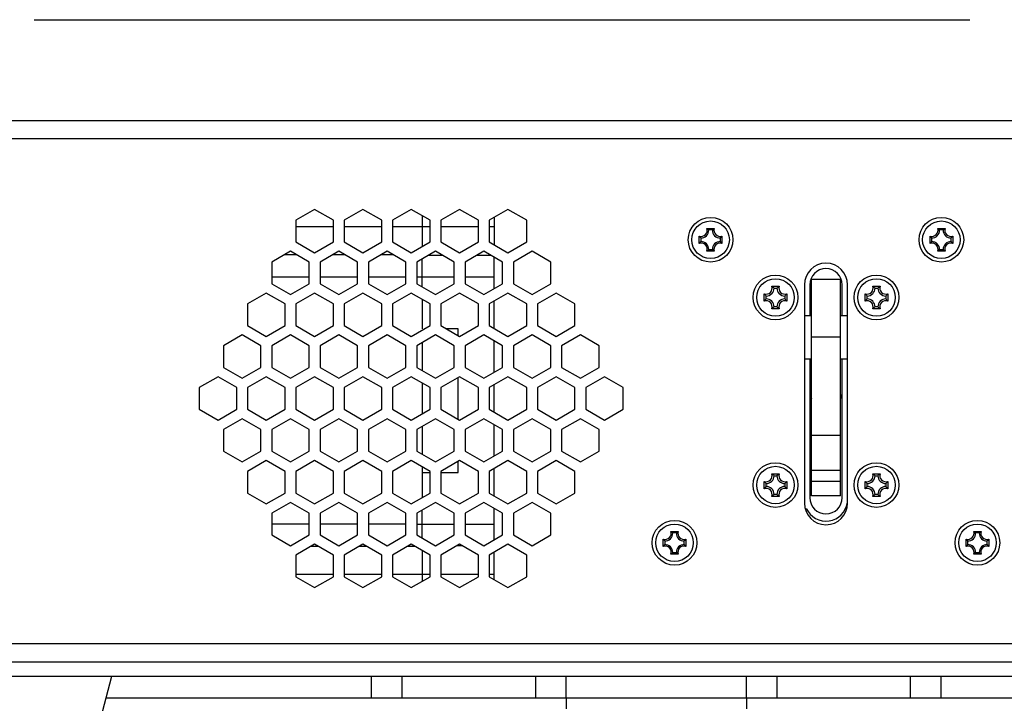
# Model space of a CAD drawing. Extents: x 0 to 420, y 0 to 297.
# Tile 38 of 75: x 194 to 221, y 193 to 212. Entities that reach past the tile are written whole.
import ezdxf

# ---------------------------------------------------------------- set-up
doc = ezdxf.new("R2010")
doc.units = 0
doc.header["$LTSCALE"] = 23.1
doc.layers.get('0').update_dxf_attribs({"linetype": 'CONTINUOUS'})
doc.layers.add('02___PRT_ALL_AXES', color=7, linetype='CONTINUOUS')
doc.layers.add('DIM_PILOTEES', color=7, linetype='CONTINUOUS')
doc.dimstyles.get("Standard").update_dxf_attribs({"dimtxt": 2.5, "dimasz": 2.5, "dimexe": 1.25, "dimexo": 0.625, "dimtad": 1, "dimcen": 2.5, "dimazin": 3, "dimtfac": 1, "dimtmove": 0, "dimatfit": 3})

# ---------------------------------------------------------------- blocks, each defined once
blk = doc.blocks.new('_FILLED')
at = {"color": 0, "linetype": 'BYBLOCK'}
blk.add_solid([(0, 0), (-1, 0.1429), (-1, -0.1429)], dxfattribs=at)
blk = doc.blocks.new('*D5')
at = {"layer": 'DIM_PILOTEES', "color": 2, "linetype": 'CONTINUOUS'}
for p, q in [((190.124, 209.109), (190.124, 278.743)), ((390.124, 209.109), (390.124, 278.743)), ((190.124, 276.743), (290.124, 276.743)), ((390.124, 276.743), (290.124, 276.743))]:
    blk.add_line(p, q, dxfattribs=at)
at = {"layer": 'DIM_PILOTEES', "color": 2, "linetype": 'CONTINUOUS', "xscale": 3.5, "yscale": 3.5, "zscale": 3.5, "rotation": 180}
blk.add_blockref('_FILLED', (190.124, 276.743), dxfattribs=at)
at = {"layer": 'DIM_PILOTEES', "color": 2, "linetype": 'CONTINUOUS', "xscale": 3.5, "yscale": 3.5, "zscale": 3.5}
blk.add_blockref('_FILLED', (390.124, 276.743), dxfattribs=at)

msp = doc.modelspace()

# ---------------------------------------------------------------- linework, layer by layer
at = {"color": 7, "linetype": 'CONTINUOUS'}
for p, q in [((194.164, 212.134), (220.114, 212.134)), ((387.124, 209.334), (193.224, 209.334)), ((387.224, 208.834), (193.024, 208.834)), ((201.944, 206.876), (201.424, 206.576)), ((202.464, 206.576), (201.944, 206.876)), ((203.284, 206.876), (202.764, 206.576)), ((203.804, 206.576), (203.284, 206.876)), ((204.624, 206.876), (204.104, 206.576)), ((205.144, 206.576), (204.624, 206.876)), ((204.924, 206.703), (204.924, 205.849)), ((205.964, 206.876), (205.444, 206.576)), ((206.484, 206.576), (205.964, 206.876)), ((207.304, 206.876), (206.784, 206.576)), ((207.824, 206.576), (207.304, 206.876)), ((201.424, 206.576), (201.424, 205.976)), ((202.464, 205.976), (202.464, 206.576)), ((202.764, 206.576), (202.764, 205.976)), ((203.804, 205.976), (203.804, 206.576)), ((204.104, 206.576), (204.104, 205.976)), ((205.144, 205.976), (205.144, 206.576)), ((205.444, 206.576), (205.444, 205.976)), ((206.484, 205.976), (206.484, 206.576)), ((206.784, 206.576), (206.784, 205.976)), ((206.924, 206.657), (206.924, 205.895)), ((207.824, 205.976), (207.824, 206.576)), ((202.464, 206.394), (201.424, 206.394)), ((203.804, 206.394), (202.764, 206.394)), ((205.144, 206.394), (204.104, 206.394)), ((206.484, 206.394), (205.444, 206.394)), ((206.924, 206.394), (206.784, 206.394)), ((212.822, 206.347), (213.027, 206.347)), ((212.976, 206.305), (212.873, 206.305)), ((219.222, 206.347), (219.427, 206.347)), ((219.376, 206.305), (219.273, 206.305)), ((201.424, 205.976), (201.944, 205.675)), ((201.944, 205.675), (202.464, 205.976)), ((202.764, 205.976), (203.284, 205.675)), ((203.284, 205.675), (203.804, 205.976)), ((204.104, 205.976), (204.624, 205.675)), ((204.624, 205.675), (205.144, 205.976)), ((205.444, 205.976), (205.964, 205.675)), ((205.964, 205.675), (206.484, 205.976)), ((206.784, 205.976), (207.304, 205.675)), ((207.304, 205.675), (207.824, 205.976)), ((212.611, 205.932), (212.611, 206.136)), ((212.653, 206.085), (212.653, 205.982)), ((213.196, 205.982), (213.196, 206.085)), ((213.238, 206.136), (213.238, 205.932)), ((219.011, 205.932), (219.011, 206.136)), ((219.053, 206.085), (219.053, 205.982)), ((219.596, 205.982), (219.596, 206.085)), ((219.638, 206.136), (219.638, 205.932)), ((201.274, 205.716), (200.754, 205.415)), ((201.451, 205.614), (201.098, 205.614)), ((201.794, 205.415), (201.274, 205.716)), ((202.614, 205.716), (202.094, 205.415)), ((202.791, 205.614), (202.438, 205.614)), ((203.134, 205.415), (202.614, 205.716)), ((203.954, 205.716), (203.434, 205.415)), ((204.131, 205.614), (203.778, 205.614)), ((204.474, 205.415), (203.954, 205.716)), ((205.294, 205.716), (204.774, 205.415)), ((205.814, 205.415), (205.294, 205.716)), ((206.634, 205.716), (206.114, 205.415)), ((207.154, 205.415), (206.634, 205.716)), ((207.974, 205.716), (207.454, 205.415)), ((208.494, 205.415), (207.974, 205.716)), ((213.027, 205.72), (212.822, 205.72)), ((212.873, 205.763), (212.976, 205.763)), ((219.427, 205.72), (219.222, 205.72)), ((219.273, 205.763), (219.376, 205.763)), ((200.754, 205.415), (200.754, 204.815)), ((201.794, 204.815), (201.794, 205.415)), ((202.094, 205.415), (202.094, 204.815)), ((203.134, 204.815), (203.134, 205.415)), ((203.434, 205.415), (203.434, 204.815)), ((204.474, 204.815), (204.474, 205.415)), ((204.774, 205.415), (204.774, 204.815)), ((204.924, 204.728), (204.924, 205.502)), ((205.506, 205.594), (205.083, 205.594)), ((205.814, 204.815), (205.814, 205.415)), ((206.114, 205.415), (206.114, 204.815)), ((206.846, 205.594), (206.423, 205.594)), ((206.924, 204.682), (206.924, 205.548)), ((207.154, 204.815), (207.154, 205.415)), ((207.454, 205.415), (207.454, 204.815)), ((208.494, 204.815), (208.494, 205.415)), ((201.794, 204.994), (200.754, 204.994)), ((200.754, 204.815), (201.274, 204.515)), ((201.274, 204.515), (201.794, 204.815)), ((203.134, 204.994), (202.094, 204.994)), ((202.094, 204.815), (202.614, 204.515)), ((202.614, 204.515), (203.134, 204.815)), ((204.474, 204.994), (203.434, 204.994)), ((203.434, 204.815), (203.954, 204.515)), ((203.954, 204.515), (204.474, 204.815)), ((205.814, 204.994), (204.774, 204.994)), ((204.774, 204.815), (205.294, 204.515)), ((205.294, 204.515), (205.814, 204.815)), ((206.924, 204.994), (206.114, 204.994)), ((206.114, 204.815), (206.634, 204.515)), ((206.634, 204.515), (207.154, 204.815)), ((207.454, 204.815), (207.974, 204.515)), ((207.974, 204.515), (208.494, 204.815)), ((200.604, 204.555), (200.084, 204.255)), ((201.124, 204.255), (200.604, 204.555)), ((201.944, 204.555), (201.424, 204.255)), ((202.464, 204.255), (201.944, 204.555)), ((203.284, 204.555), (202.764, 204.255)), ((203.804, 204.255), (203.284, 204.555)), ((204.624, 204.555), (204.104, 204.255)), ((205.144, 204.255), (204.624, 204.555)), ((205.964, 204.555), (205.444, 204.255)), ((206.484, 204.255), (205.964, 204.555)), ((207.304, 204.555), (206.784, 204.255)), ((207.824, 204.255), (207.304, 204.555)), ((208.644, 204.555), (208.124, 204.255)), ((209.164, 204.255), (208.644, 204.555)), ((214.411, 204.332), (214.411, 204.536)), ((214.419, 204.525), (214.411, 204.536)), ((214.633, 204.739), (214.622, 204.747)), ((214.622, 204.747), (214.827, 204.747)), ((214.684, 204.694), (214.764, 204.694)), ((214.816, 204.739), (214.827, 204.747)), ((215.03, 204.525), (215.038, 204.536)), ((215.038, 204.536), (215.038, 204.332)), ((215.524, 204.784), (215.524, 198.734)), ((215.674, 204.784), (215.674, 203.934)), ((216.574, 203.934), (216.574, 204.784)), ((216.724, 198.734), (216.724, 204.784)), ((217.211, 204.332), (217.211, 204.536)), ((217.219, 204.525), (217.211, 204.536)), ((217.433, 204.739), (217.422, 204.747)), ((217.422, 204.747), (217.627, 204.747)), ((217.484, 204.694), (217.564, 204.694)), ((217.616, 204.739), (217.627, 204.747)), ((217.83, 204.525), (217.838, 204.536)), ((217.838, 204.536), (217.838, 204.332)), ((200.084, 204.255), (200.084, 203.655)), ((201.124, 203.655), (201.124, 204.255)), ((201.424, 204.255), (201.424, 203.655)), ((202.464, 203.655), (202.464, 204.255)), ((202.764, 204.255), (202.764, 203.655)), ((203.804, 203.655), (203.804, 204.255)), ((204.104, 204.255), (204.104, 203.655)), ((204.924, 204.382), (204.924, 203.564)), ((205.144, 203.655), (205.144, 204.255)), ((205.444, 204.255), (205.444, 203.655)), ((206.484, 203.655), (206.484, 204.255)), ((206.784, 204.255), (206.784, 203.655)), ((206.924, 203.574), (206.924, 204.336)), ((207.824, 203.655), (207.824, 204.255)), ((208.124, 204.255), (208.124, 203.655)), ((209.164, 203.655), (209.164, 204.255)), ((214.419, 204.342), (214.411, 204.332)), ((214.464, 204.394), (214.464, 204.474)), ((214.984, 204.474), (214.984, 204.394)), ((215.03, 204.342), (215.038, 204.332)), ((217.219, 204.342), (217.211, 204.332)), ((217.264, 204.394), (217.264, 204.474)), ((217.784, 204.474), (217.784, 204.394)), ((217.83, 204.342), (217.838, 204.332)), ((214.633, 204.129), (214.622, 204.12)), ((214.827, 204.12), (214.622, 204.12)), ((214.764, 204.174), (214.684, 204.174)), ((214.816, 204.129), (214.827, 204.12)), ((217.433, 204.129), (217.422, 204.12)), ((217.627, 204.12), (217.422, 204.12)), ((217.564, 204.174), (217.484, 204.174)), ((217.616, 204.129), (217.627, 204.12)), ((215.524, 203.934), (215.724, 203.934)), ((216.524, 203.934), (216.724, 203.934)), ((200.084, 203.655), (200.604, 203.354)), ((200.604, 203.354), (201.124, 203.655)), ((201.424, 203.655), (201.944, 203.354)), ((201.944, 203.354), (202.464, 203.655)), ((202.764, 203.655), (203.284, 203.354)), ((203.284, 203.354), (203.804, 203.655)), ((204.104, 203.655), (204.624, 203.354)), ((204.624, 203.354), (205.144, 203.655)), ((205.444, 203.655), (205.964, 203.354)), ((205.924, 203.564), (205.602, 203.564)), ((205.924, 203.377), (205.924, 203.564)), ((205.964, 203.354), (206.484, 203.655)), ((206.784, 203.655), (207.304, 203.354)), ((207.304, 203.354), (207.824, 203.655)), ((208.124, 203.655), (208.644, 203.354)), ((208.644, 203.354), (209.164, 203.655)), ((199.934, 203.395), (199.414, 203.095)), ((200.454, 203.095), (199.934, 203.395)), ((201.274, 203.395), (200.754, 203.095)), ((201.794, 203.095), (201.274, 203.395)), ((202.614, 203.395), (202.094, 203.095)), ((203.134, 203.095), (202.614, 203.395)), ((203.954, 203.395), (203.434, 203.095)), ((204.474, 203.095), (203.954, 203.395)), ((205.294, 203.395), (204.774, 203.095)), ((204.924, 203.181), (204.924, 202.407)), ((205.814, 203.095), (205.294, 203.395)), ((206.634, 203.395), (206.114, 203.095)), ((207.154, 203.095), (206.634, 203.395)), ((206.924, 202.361), (206.924, 203.227)), ((207.974, 203.395), (207.454, 203.095)), ((208.494, 203.095), (207.974, 203.395)), ((209.314, 203.395), (208.794, 203.095)), ((209.834, 203.095), (209.314, 203.395)), ((215.724, 198.934), (215.724, 203.334)), ((216.524, 198.934), (216.524, 203.334)), ((199.414, 203.095), (199.414, 202.494)), ((200.454, 202.494), (200.454, 203.095)), ((200.754, 203.095), (200.754, 202.494)), ((201.794, 202.494), (201.794, 203.095)), ((202.094, 203.095), (202.094, 202.494)), ((203.134, 202.494), (203.134, 203.095)), ((203.434, 203.095), (203.434, 202.494)), ((204.474, 202.494), (204.474, 203.095)), ((204.774, 203.095), (204.774, 202.494)), ((205.814, 202.494), (205.814, 203.095)), ((206.114, 203.095), (206.114, 202.494)), ((207.154, 202.494), (207.154, 203.095)), ((207.454, 203.095), (207.454, 202.494)), ((208.494, 202.494), (208.494, 203.095)), ((208.794, 203.095), (208.794, 202.494)), ((209.834, 202.494), (209.834, 203.095)), ((215.524, 202.734), (215.724, 202.734)), ((215.674, 202.734), (215.674, 198.884)), ((216.524, 202.734), (216.724, 202.734)), ((216.574, 198.884), (216.574, 202.734)), ((199.414, 202.494), (199.934, 202.194)), ((199.934, 202.194), (200.454, 202.494)), ((200.754, 202.494), (201.274, 202.194)), ((201.274, 202.194), (201.794, 202.494)), ((202.094, 202.494), (202.614, 202.194)), ((202.614, 202.194), (203.134, 202.494)), ((203.434, 202.494), (203.954, 202.194)), ((203.954, 202.194), (204.474, 202.494)), ((204.774, 202.494), (205.294, 202.194)), ((205.294, 202.194), (205.814, 202.494)), ((206.114, 202.494), (206.634, 202.194)), ((206.634, 202.194), (207.154, 202.494)), ((207.454, 202.494), (207.974, 202.194)), ((207.974, 202.194), (208.494, 202.494)), ((208.794, 202.494), (209.314, 202.194)), ((209.314, 202.194), (209.834, 202.494)), ((199.264, 202.234), (198.744, 201.934)), ((199.784, 201.934), (199.264, 202.234)), ((200.604, 202.234), (200.084, 201.934)), ((201.124, 201.934), (200.604, 202.234)), ((201.944, 202.234), (201.424, 201.934)), ((202.464, 201.934), (201.944, 202.234)), ((203.284, 202.234), (202.764, 201.934)), ((203.804, 201.934), (203.284, 202.234)), ((204.624, 202.234), (204.104, 201.934)), ((205.144, 201.934), (204.624, 202.234)), ((204.924, 202.061), (204.924, 201.207)), ((205.964, 202.234), (205.444, 201.934)), ((205.924, 201.056), (205.924, 202.211)), ((206.484, 201.934), (205.964, 202.234)), ((207.304, 202.234), (206.784, 201.934)), ((207.824, 201.934), (207.304, 202.234)), ((208.644, 202.234), (208.124, 201.934)), ((209.164, 201.934), (208.644, 202.234)), ((209.984, 202.234), (209.464, 201.934)), ((210.504, 201.934), (209.984, 202.234)), ((198.744, 201.934), (198.744, 201.334)), ((199.784, 201.334), (199.784, 201.934)), ((200.084, 201.934), (200.084, 201.334)), ((201.124, 201.334), (201.124, 201.934)), ((201.424, 201.934), (201.424, 201.334)), ((202.464, 201.334), (202.464, 201.934)), ((202.764, 201.934), (202.764, 201.334)), ((203.804, 201.334), (203.804, 201.934)), ((204.104, 201.934), (204.104, 201.334)), ((205.144, 201.334), (205.144, 201.934)), ((205.444, 201.934), (205.444, 201.334)), ((206.484, 201.334), (206.484, 201.934)), ((206.784, 201.934), (206.784, 201.334)), ((206.924, 201.253), (206.924, 202.015)), ((207.824, 201.334), (207.824, 201.934)), ((208.124, 201.934), (208.124, 201.334)), ((209.164, 201.334), (209.164, 201.934)), ((209.464, 201.934), (209.464, 201.334)), ((210.504, 201.334), (210.504, 201.934)), ((198.744, 201.334), (199.264, 201.033)), ((199.264, 201.033), (199.784, 201.334)), ((200.084, 201.334), (200.604, 201.033)), ((200.604, 201.033), (201.124, 201.334)), ((201.424, 201.334), (201.944, 201.033)), ((201.944, 201.033), (202.464, 201.334)), ((202.764, 201.334), (203.284, 201.033)), ((203.284, 201.033), (203.804, 201.334)), ((204.104, 201.334), (204.624, 201.033)), ((204.624, 201.033), (205.144, 201.334)), ((205.444, 201.334), (205.964, 201.033)), ((205.964, 201.033), (206.484, 201.334)), ((206.784, 201.334), (207.304, 201.033)), ((207.304, 201.033), (207.824, 201.334)), ((208.124, 201.334), (208.644, 201.033)), ((208.644, 201.033), (209.164, 201.334)), ((209.464, 201.334), (209.984, 201.033)), ((209.984, 201.033), (210.504, 201.334)), ((199.934, 201.074), (199.414, 200.774)), ((200.454, 200.774), (199.934, 201.074)), ((201.274, 201.074), (200.754, 200.774)), ((201.794, 200.774), (201.274, 201.074)), ((202.614, 201.074), (202.094, 200.774)), ((203.134, 200.774), (202.614, 201.074)), ((203.954, 201.074), (203.434, 200.774)), ((204.474, 200.774), (203.954, 201.074)), ((205.294, 201.074), (204.774, 200.774)), ((205.814, 200.774), (205.294, 201.074)), ((206.634, 201.074), (206.114, 200.774)), ((207.154, 200.774), (206.634, 201.074)), ((207.974, 201.074), (207.454, 200.774)), ((208.494, 200.774), (207.974, 201.074)), ((209.314, 201.074), (208.794, 200.774)), ((209.834, 200.774), (209.314, 201.074)), ((199.414, 200.774), (199.414, 200.173)), ((200.454, 200.173), (200.454, 200.774)), ((200.754, 200.774), (200.754, 200.173)), ((201.794, 200.173), (201.794, 200.774)), ((202.094, 200.774), (202.094, 200.173)), ((203.134, 200.173), (203.134, 200.774)), ((203.434, 200.774), (203.434, 200.173)), ((204.474, 200.173), (204.474, 200.774)), ((204.774, 200.774), (204.774, 200.173)), ((204.924, 200.86), (204.924, 200.087)), ((205.814, 200.173), (205.814, 200.774)), ((206.114, 200.774), (206.114, 200.173)), ((206.924, 200.04), (206.924, 200.906)), ((207.154, 200.173), (207.154, 200.774)), ((207.454, 200.774), (207.454, 200.173)), ((208.494, 200.173), (208.494, 200.774)), ((208.794, 200.774), (208.794, 200.173)), ((209.834, 200.173), (209.834, 200.774)), ((216.524, 200.605), (215.724, 200.605)), ((199.414, 200.173), (199.934, 199.873)), ((199.934, 199.873), (200.454, 200.173)), ((200.754, 200.173), (201.274, 199.873)), ((201.274, 199.873), (201.794, 200.173)), ((202.094, 200.173), (202.614, 199.873)), ((202.614, 199.873), (203.134, 200.173)), ((203.434, 200.173), (203.954, 199.873)), ((203.954, 199.873), (204.474, 200.173)), ((204.774, 200.173), (205.294, 199.873)), ((205.294, 199.873), (205.814, 200.173)), ((206.114, 200.173), (206.634, 199.873)), ((206.634, 199.873), (207.154, 200.173)), ((207.454, 200.173), (207.974, 199.873)), ((207.974, 199.873), (208.494, 200.173)), ((208.794, 200.173), (209.314, 199.873)), ((209.314, 199.873), (209.834, 200.173)), ((200.604, 199.913), (200.084, 199.613)), ((201.124, 199.613), (200.604, 199.913)), ((201.944, 199.913), (201.424, 199.613)), ((202.464, 199.613), (201.944, 199.913)), ((203.284, 199.913), (202.764, 199.613)), ((203.804, 199.613), (203.284, 199.913)), ((204.624, 199.913), (204.104, 199.613)), ((205.144, 199.613), (204.624, 199.913)), ((205.964, 199.913), (205.444, 199.613)), ((205.924, 199.584), (205.924, 199.89)), ((206.484, 199.613), (205.964, 199.913)), ((207.304, 199.913), (206.784, 199.613)), ((207.824, 199.613), (207.304, 199.913)), ((208.644, 199.913), (208.124, 199.613)), ((209.164, 199.613), (208.644, 199.913)), ((200.084, 199.613), (200.084, 199.013)), ((201.124, 199.013), (201.124, 199.613)), ((201.424, 199.613), (201.424, 199.013)), ((202.464, 199.013), (202.464, 199.613)), ((202.764, 199.613), (202.764, 199.013)), ((203.804, 199.013), (203.804, 199.613)), ((204.104, 199.613), (204.104, 199.013)), ((204.924, 199.74), (204.924, 198.886)), ((205.144, 199.013), (205.144, 199.613)), ((205.444, 199.613), (205.444, 199.013)), ((206.484, 199.013), (206.484, 199.613)), ((206.784, 199.613), (206.784, 199.013)), ((206.924, 198.932), (206.924, 199.694)), ((207.824, 199.013), (207.824, 199.613)), ((208.124, 199.613), (208.124, 199.013)), ((209.164, 199.013), (209.164, 199.613)), ((215.724, 199.65), (216.524, 199.65)), ((204.924, 199.584), (205.144, 199.584)), ((205.444, 199.584), (205.924, 199.584)), ((214.411, 199.132), (214.411, 199.336)), ((214.419, 199.325), (214.411, 199.336)), ((214.633, 199.539), (214.622, 199.547)), ((214.622, 199.547), (214.827, 199.547)), ((214.684, 199.494), (214.764, 199.494)), ((214.816, 199.539), (214.827, 199.547)), ((215.03, 199.325), (215.038, 199.336)), ((215.038, 199.336), (215.038, 199.132)), ((216.524, 199.334), (215.724, 199.334)), ((217.211, 199.132), (217.211, 199.336)), ((217.219, 199.325), (217.211, 199.336)), ((217.433, 199.539), (217.422, 199.547)), ((217.422, 199.547), (217.627, 199.547)), ((217.484, 199.494), (217.564, 199.494)), ((217.616, 199.539), (217.627, 199.547)), ((217.83, 199.325), (217.838, 199.336)), ((217.838, 199.336), (217.838, 199.132)), ((214.419, 199.142), (214.411, 199.132)), ((214.464, 199.194), (214.464, 199.274)), ((214.984, 199.274), (214.984, 199.194)), ((215.03, 199.142), (215.038, 199.132)), ((217.219, 199.142), (217.211, 199.132)), ((217.264, 199.194), (217.264, 199.274)), ((217.784, 199.274), (217.784, 199.194)), ((217.83, 199.142), (217.838, 199.132)), ((200.084, 199.013), (200.604, 198.712)), ((200.604, 198.712), (201.124, 199.013)), ((201.424, 199.013), (201.944, 198.712)), ((201.944, 198.712), (202.464, 199.013)), ((202.764, 199.013), (203.284, 198.712)), ((203.284, 198.712), (203.804, 199.013)), ((204.104, 199.013), (204.624, 198.712)), ((204.624, 198.712), (205.144, 199.013)), ((205.444, 199.013), (205.964, 198.712)), ((205.964, 198.712), (206.484, 199.013)), ((206.784, 199.013), (207.304, 198.712)), ((207.304, 198.712), (207.824, 199.013)), ((208.124, 199.013), (208.644, 198.712)), ((208.644, 198.712), (209.164, 199.013)), ((214.633, 198.929), (214.622, 198.92)), ((214.827, 198.92), (214.622, 198.92)), ((214.764, 198.974), (214.684, 198.974)), ((214.816, 198.929), (214.827, 198.92)), ((217.433, 198.929), (217.422, 198.92)), ((217.627, 198.92), (217.422, 198.92)), ((217.564, 198.974), (217.484, 198.974)), ((217.616, 198.929), (217.627, 198.92)), ((201.274, 198.753), (200.754, 198.453)), ((201.794, 198.453), (201.274, 198.753)), ((202.614, 198.753), (202.094, 198.453)), ((203.134, 198.453), (202.614, 198.753)), ((203.954, 198.753), (203.434, 198.453)), ((204.474, 198.453), (203.954, 198.753)), ((205.294, 198.753), (204.774, 198.453)), ((204.924, 197.766), (204.924, 198.539)), ((205.814, 198.453), (205.294, 198.753)), ((206.634, 198.753), (206.114, 198.453)), ((207.154, 198.453), (206.634, 198.753)), ((206.924, 197.719), (206.924, 198.585)), ((207.974, 198.753), (207.454, 198.453)), ((208.494, 198.453), (207.974, 198.753)), ((200.754, 198.453), (200.754, 197.852)), ((201.794, 197.852), (201.794, 198.453)), ((202.094, 198.453), (202.094, 197.852)), ((203.134, 197.852), (203.134, 198.453)), ((203.434, 198.453), (203.434, 197.852)), ((204.474, 197.852), (204.474, 198.453)), ((204.774, 198.453), (204.774, 197.852)), ((205.814, 197.852), (205.814, 198.453)), ((206.114, 198.453), (206.114, 197.852)), ((207.154, 197.852), (207.154, 198.453)), ((207.454, 198.453), (207.454, 197.852)), ((208.494, 197.852), (208.494, 198.453)), ((201.794, 198.154), (200.754, 198.154)), ((203.134, 198.154), (202.094, 198.154)), ((204.474, 198.154), (203.434, 198.154)), ((204.774, 198.154), (205.814, 198.154)), ((206.114, 198.154), (206.924, 198.154)), ((200.754, 197.852), (201.274, 197.552)), ((201.274, 197.552), (201.794, 197.852)), ((202.094, 197.852), (202.614, 197.552)), ((202.614, 197.552), (203.134, 197.852)), ((203.434, 197.852), (203.954, 197.552)), ((203.954, 197.552), (204.474, 197.852)), ((204.774, 197.852), (205.294, 197.552)), ((205.294, 197.552), (205.814, 197.852)), ((206.114, 197.852), (206.634, 197.552)), ((206.634, 197.552), (207.154, 197.852)), ((207.454, 197.852), (207.974, 197.552)), ((207.974, 197.552), (208.494, 197.852)), ((211.611, 197.532), (211.611, 197.736)), ((211.822, 197.947), (212.027, 197.947)), ((211.976, 197.905), (211.873, 197.905)), ((212.238, 197.736), (212.238, 197.532)), ((220.011, 197.532), (220.011, 197.736)), ((220.222, 197.947), (220.427, 197.947)), ((220.376, 197.905), (220.273, 197.905)), ((220.638, 197.736), (220.638, 197.532)), ((201.944, 197.592), (201.424, 197.292)), ((202.046, 197.534), (201.843, 197.534)), ((202.464, 197.292), (201.944, 197.592)), ((203.284, 197.592), (202.764, 197.292)), ((203.386, 197.534), (203.183, 197.534)), ((203.804, 197.292), (203.284, 197.592)), ((204.624, 197.592), (204.104, 197.292)), ((204.726, 197.534), (204.523, 197.534)), ((205.144, 197.292), (204.624, 197.592)), ((204.924, 197.419), (204.924, 196.565)), ((205.964, 197.592), (205.444, 197.292)), ((205.898, 197.554), (206.031, 197.554)), ((206.484, 197.292), (205.964, 197.592)), ((207.304, 197.592), (206.784, 197.292)), ((207.824, 197.292), (207.304, 197.592)), ((211.653, 197.685), (211.653, 197.582)), ((212.196, 197.582), (212.196, 197.685)), ((220.053, 197.685), (220.053, 197.582)), ((220.596, 197.582), (220.596, 197.685)), ((201.424, 197.292), (201.424, 196.692)), ((202.464, 196.692), (202.464, 197.292)), ((202.764, 197.292), (202.764, 196.692)), ((203.804, 196.692), (203.804, 197.292)), ((204.104, 197.292), (204.104, 196.692)), ((205.144, 196.692), (205.144, 197.292)), ((205.444, 197.292), (205.444, 196.692)), ((206.484, 196.692), (206.484, 197.292)), ((206.784, 197.292), (206.784, 196.692)), ((206.924, 196.611), (206.924, 197.373)), ((207.824, 196.692), (207.824, 197.292)), ((212.027, 197.32), (211.822, 197.32)), ((211.873, 197.363), (211.976, 197.363)), ((220.427, 197.32), (220.222, 197.32)), ((220.273, 197.363), (220.376, 197.363)), ((202.464, 196.754), (201.424, 196.754)), ((201.424, 196.692), (201.944, 196.392)), ((201.944, 196.392), (202.464, 196.692)), ((203.804, 196.754), (202.764, 196.754)), ((202.764, 196.692), (203.284, 196.392)), ((203.284, 196.392), (203.804, 196.692)), ((205.144, 196.754), (204.104, 196.754)), ((204.104, 196.692), (204.624, 196.392)), ((204.624, 196.392), (205.144, 196.692)), ((206.484, 196.754), (205.444, 196.754)), ((205.444, 196.692), (205.964, 196.392)), ((205.964, 196.392), (206.484, 196.692)), ((206.924, 196.754), (206.784, 196.754)), ((206.784, 196.692), (207.304, 196.392)), ((207.304, 196.392), (207.824, 196.692)), ((387.124, 194.834), (193.124, 194.834)), ((190.124, 194.334), (390.124, 194.334)), ((190.684, 193.934), (389.564, 193.934)), ((195.764, 191.823), (196.324, 193.934)), ((203.52, 193.334), (203.52, 193.934)), ((204.368, 193.334), (204.368, 193.934)), ((208.065, 193.934), (208.065, 193.334)), ((208.914, 193.934), (208.914, 193.334)), ((213.92, 193.334), (213.92, 193.934)), ((214.768, 193.334), (214.768, 193.934)), ((218.465, 193.334), (218.465, 193.934)), ((219.314, 193.334), (219.314, 193.934)), ((196.165, 193.334), (267.124, 193.334)), ((208.918, 193.334), (208.918, 193.034)), ((213.918, 193.334), (213.918, 193.034))]:
    msp.add_line(p, q, dxfattribs=at)
for points in [[(212.84, 206.334), (212.831, 206.341), (212.822, 206.347)], [(212.873, 206.305), (212.865, 206.313), (212.856, 206.32), (212.848, 206.327), (212.84, 206.334)], [(212.976, 206.305), (212.984, 206.313), (212.992, 206.32), (213.001, 206.327), (213.009, 206.334)], [(213.009, 206.334), (213.018, 206.341), (213.027, 206.347)], [(219.24, 206.334), (219.231, 206.341), (219.222, 206.347)], [(219.273, 206.305), (219.265, 206.313), (219.256, 206.32), (219.248, 206.327), (219.24, 206.334)], [(219.376, 206.305), (219.384, 206.313), (219.392, 206.32), (219.401, 206.327), (219.409, 206.334)], [(219.409, 206.334), (219.418, 206.341), (219.427, 206.347)], [(212.624, 206.119), (212.618, 206.127), (212.611, 206.136)], [(212.624, 205.949), (212.618, 205.94), (212.611, 205.932)], [(212.653, 206.085), (212.646, 206.094), (212.638, 206.102), (212.631, 206.11), (212.624, 206.119)], [(212.653, 205.982), (212.646, 205.974), (212.638, 205.966), (212.631, 205.957), (212.624, 205.949)], [(213.196, 206.085), (213.203, 206.094), (213.211, 206.102), (213.218, 206.11), (213.225, 206.119)], [(213.196, 205.982), (213.203, 205.974), (213.211, 205.966), (213.218, 205.957), (213.225, 205.949)], [(213.225, 206.119), (213.231, 206.127), (213.238, 206.136)], [(213.225, 205.949), (213.231, 205.94), (213.238, 205.932)], [(219.024, 206.119), (219.018, 206.127), (219.011, 206.136)], [(219.024, 205.949), (219.018, 205.94), (219.011, 205.932)], [(219.053, 206.085), (219.046, 206.094), (219.038, 206.102), (219.031, 206.11), (219.024, 206.119)], [(219.053, 205.982), (219.046, 205.974), (219.038, 205.966), (219.031, 205.957), (219.024, 205.949)], [(219.596, 206.085), (219.603, 206.094), (219.611, 206.102), (219.618, 206.11), (219.625, 206.119)], [(219.596, 205.982), (219.603, 205.974), (219.611, 205.966), (219.618, 205.957), (219.625, 205.949)], [(219.625, 206.119), (219.631, 206.127), (219.638, 206.136)], [(219.625, 205.949), (219.631, 205.94), (219.638, 205.932)], [(212.84, 205.734), (212.831, 205.727), (212.822, 205.72)], [(212.873, 205.763), (212.865, 205.755), (212.856, 205.748), (212.848, 205.74), (212.84, 205.734)], [(212.976, 205.763), (212.984, 205.755), (212.992, 205.748), (213.001, 205.74), (213.009, 205.734)], [(213.009, 205.734), (213.018, 205.727), (213.027, 205.72)], [(219.24, 205.734), (219.231, 205.727), (219.222, 205.72)], [(219.273, 205.763), (219.265, 205.755), (219.256, 205.748), (219.248, 205.74), (219.24, 205.734)], [(219.376, 205.763), (219.384, 205.755), (219.392, 205.748), (219.401, 205.74), (219.409, 205.734)], [(219.409, 205.734), (219.418, 205.727), (219.427, 205.72)], [(214.464, 204.474), (214.455, 204.484), (214.445, 204.494), (214.436, 204.504), (214.428, 204.515), (214.419, 204.525)], [(214.684, 204.694), (214.674, 204.704), (214.664, 204.713), (214.654, 204.722), (214.644, 204.731), (214.633, 204.739)], [(214.764, 204.694), (214.774, 204.704), (214.785, 204.713), (214.795, 204.722), (214.805, 204.731), (214.816, 204.739)], [(214.984, 204.474), (214.994, 204.484), (215.004, 204.494), (215.013, 204.504), (215.021, 204.515), (215.03, 204.525)], [(217.264, 204.474), (217.255, 204.484), (217.245, 204.494), (217.236, 204.504), (217.228, 204.515), (217.219, 204.525)], [(217.484, 204.694), (217.474, 204.704), (217.464, 204.713), (217.454, 204.722), (217.444, 204.731), (217.433, 204.739)], [(217.564, 204.694), (217.574, 204.704), (217.585, 204.713), (217.595, 204.722), (217.605, 204.731), (217.616, 204.739)], [(217.784, 204.474), (217.794, 204.484), (217.804, 204.494), (217.813, 204.504), (217.821, 204.515), (217.83, 204.525)], [(214.464, 204.394), (214.455, 204.384), (214.445, 204.374), (214.436, 204.364), (214.428, 204.353), (214.419, 204.342)], [(214.984, 204.394), (214.994, 204.384), (215.004, 204.374), (215.013, 204.364), (215.021, 204.353), (215.03, 204.342)], [(217.264, 204.394), (217.255, 204.384), (217.245, 204.374), (217.236, 204.364), (217.228, 204.353), (217.219, 204.342)], [(217.784, 204.394), (217.794, 204.384), (217.804, 204.374), (217.813, 204.364), (217.821, 204.353), (217.83, 204.342)], [(214.684, 204.174), (214.674, 204.164), (214.664, 204.155), (214.654, 204.146), (214.644, 204.137), (214.633, 204.129)], [(214.764, 204.174), (214.774, 204.164), (214.785, 204.155), (214.795, 204.146), (214.805, 204.137), (214.816, 204.129)], [(217.484, 204.174), (217.474, 204.164), (217.464, 204.155), (217.454, 204.146), (217.444, 204.137), (217.433, 204.129)], [(217.564, 204.174), (217.574, 204.164), (217.585, 204.155), (217.595, 204.146), (217.605, 204.137), (217.616, 204.129)], [(214.684, 199.494), (214.674, 199.504), (214.664, 199.513), (214.654, 199.522), (214.644, 199.531), (214.633, 199.539)], [(214.764, 199.494), (214.774, 199.504), (214.785, 199.513), (214.795, 199.522), (214.805, 199.531), (214.816, 199.539)], [(217.484, 199.494), (217.474, 199.504), (217.464, 199.513), (217.454, 199.522), (217.444, 199.531), (217.433, 199.539)], [(217.564, 199.494), (217.574, 199.504), (217.585, 199.513), (217.595, 199.522), (217.605, 199.531), (217.616, 199.539)], [(214.464, 199.274), (214.455, 199.284), (214.445, 199.294), (214.436, 199.304), (214.428, 199.315), (214.419, 199.325)], [(214.464, 199.194), (214.455, 199.184), (214.445, 199.174), (214.436, 199.164), (214.428, 199.153), (214.419, 199.142)], [(214.984, 199.274), (214.994, 199.284), (215.004, 199.294), (215.013, 199.304), (215.021, 199.315), (215.03, 199.325)], [(214.984, 199.194), (214.994, 199.184), (215.004, 199.174), (215.013, 199.164), (215.021, 199.153), (215.03, 199.142)], [(217.264, 199.274), (217.255, 199.284), (217.245, 199.294), (217.236, 199.304), (217.228, 199.315), (217.219, 199.325)], [(217.264, 199.194), (217.255, 199.184), (217.245, 199.174), (217.236, 199.164), (217.228, 199.153), (217.219, 199.142)], [(217.784, 199.274), (217.794, 199.284), (217.804, 199.294), (217.813, 199.304), (217.821, 199.315), (217.83, 199.325)], [(217.784, 199.194), (217.794, 199.184), (217.804, 199.174), (217.813, 199.164), (217.821, 199.153), (217.83, 199.142)], [(214.684, 198.974), (214.674, 198.964), (214.664, 198.955), (214.654, 198.946), (214.644, 198.937), (214.633, 198.929)], [(214.764, 198.974), (214.774, 198.964), (214.785, 198.955), (214.795, 198.946), (214.805, 198.937), (214.816, 198.929)], [(217.484, 198.974), (217.474, 198.964), (217.464, 198.955), (217.454, 198.946), (217.444, 198.937), (217.433, 198.929)], [(217.564, 198.974), (217.574, 198.964), (217.585, 198.955), (217.595, 198.946), (217.605, 198.937), (217.616, 198.929)], [(211.624, 197.719), (211.618, 197.727), (211.611, 197.736)], [(211.653, 197.685), (211.646, 197.694), (211.638, 197.702), (211.631, 197.71), (211.624, 197.719)], [(211.84, 197.934), (211.831, 197.941), (211.822, 197.947)], [(211.873, 197.905), (211.865, 197.913), (211.856, 197.92), (211.848, 197.927), (211.84, 197.934)], [(211.976, 197.905), (211.984, 197.913), (211.992, 197.92), (212.001, 197.927), (212.009, 197.934)], [(212.009, 197.934), (212.018, 197.941), (212.027, 197.947)], [(212.196, 197.685), (212.203, 197.694), (212.211, 197.702), (212.218, 197.71), (212.225, 197.719)], [(212.225, 197.719), (212.231, 197.727), (212.238, 197.736)], [(220.024, 197.719), (220.018, 197.727), (220.011, 197.736)], [(220.053, 197.685), (220.046, 197.694), (220.038, 197.702), (220.031, 197.71), (220.024, 197.719)], [(220.24, 197.934), (220.231, 197.941), (220.222, 197.947)], [(220.273, 197.905), (220.265, 197.913), (220.256, 197.92), (220.248, 197.927), (220.24, 197.934)], [(220.376, 197.905), (220.384, 197.913), (220.392, 197.92), (220.401, 197.927), (220.409, 197.934)], [(220.409, 197.934), (220.418, 197.941), (220.427, 197.947)], [(220.596, 197.685), (220.603, 197.694), (220.611, 197.702), (220.618, 197.71), (220.625, 197.719)], [(220.625, 197.719), (220.631, 197.727), (220.638, 197.736)], [(211.624, 197.549), (211.618, 197.54), (211.611, 197.532)], [(211.653, 197.582), (211.646, 197.574), (211.638, 197.566), (211.631, 197.557), (211.624, 197.549)], [(212.196, 197.582), (212.203, 197.574), (212.211, 197.566), (212.218, 197.557), (212.225, 197.549)], [(212.225, 197.549), (212.231, 197.54), (212.238, 197.532)], [(220.024, 197.549), (220.018, 197.54), (220.011, 197.532)], [(220.053, 197.582), (220.046, 197.574), (220.038, 197.566), (220.031, 197.557), (220.024, 197.549)], [(220.596, 197.582), (220.603, 197.574), (220.611, 197.566), (220.618, 197.557), (220.625, 197.549)], [(220.625, 197.549), (220.631, 197.54), (220.638, 197.532)], [(211.84, 197.334), (211.831, 197.327), (211.822, 197.32)], [(211.873, 197.363), (211.865, 197.355), (211.856, 197.348), (211.848, 197.34), (211.84, 197.334)], [(211.976, 197.363), (211.984, 197.355), (211.992, 197.348), (212.001, 197.34), (212.009, 197.334)], [(212.009, 197.334), (212.018, 197.327), (212.027, 197.32)], [(220.24, 197.334), (220.231, 197.327), (220.222, 197.32)], [(220.273, 197.363), (220.265, 197.355), (220.256, 197.348), (220.248, 197.34), (220.24, 197.334)], [(220.376, 197.363), (220.384, 197.355), (220.392, 197.348), (220.401, 197.34), (220.409, 197.334)], [(220.409, 197.334), (220.418, 197.327), (220.427, 197.32)]]:
    msp.add_lwpolyline(points, dxfattribs=at)
for centre, radius in [((212.924, 206.034), 0.62), ((212.924, 206.034), 0.52), ((219.324, 206.034), 0.62), ((219.324, 206.034), 0.52), ((214.724, 204.434), 0.62), ((214.724, 204.434), 0.52), ((217.524, 204.434), 0.62), ((217.524, 204.434), 0.52), ((214.724, 199.234), 0.62), ((214.724, 199.234), 0.52), ((217.524, 199.234), 0.62), ((217.524, 199.234), 0.52), ((211.924, 197.634), 0.62), ((220.324, 197.634), 0.62), ((211.924, 197.634), 0.52), ((220.324, 197.634), 0.52)]:
    msp.add_circle(centre, radius, dxfattribs=at)
for centre, radius, start, end in [((212.664, 206.294), 0.167, 251.3025, 18.6975), ((212.664, 206.294), 0.209, 266.9127, 3.0873), ((213.184, 206.294), 0.209, 176.9127, 273.0873), ((213.184, 206.294), 0.167, 161.3025, 288.6975), ((219.064, 206.294), 0.167, 251.3025, 18.6975), ((219.064, 206.294), 0.209, 266.9127, 3.0873), ((219.584, 206.294), 0.209, 176.9127, 273.0873), ((219.584, 206.294), 0.167, 161.3025, 288.6975), ((212.664, 205.774), 0.167, 341.3025, 108.6975), ((212.664, 205.774), 0.209, 356.9127, 93.0873), ((213.184, 205.774), 0.209, 86.9127, 183.0873), ((213.184, 205.774), 0.167, 71.3025, 198.6975), ((219.064, 205.774), 0.167, 341.3025, 108.6975), ((219.064, 205.774), 0.209, 356.9127, 93.0873), ((219.584, 205.774), 0.209, 86.9127, 183.0873), ((219.584, 205.774), 0.167, 71.3025, 198.6975), ((216.124, 204.784), 0.6, 0, 180), ((216.124, 204.784), 0.45, 0, 180), ((214.464, 204.694), 0.167, 251.3025, 18.6975), ((214.464, 204.694), 0.22, 270, 360), ((214.984, 204.694), 0.22, 180, 270), ((214.984, 204.694), 0.167, 161.3025, 288.6975), ((217.264, 204.694), 0.167, 251.3025, 18.6975), ((217.264, 204.694), 0.22, 270, 360), ((217.784, 204.694), 0.22, 180, 270), ((217.784, 204.694), 0.167, 161.3025, 288.6975), ((214.464, 204.174), 0.167, 341.3025, 108.6975), ((214.464, 204.174), 0.22, 0, 90), ((214.984, 204.174), 0.22, 90, 180), ((214.984, 204.174), 0.167, 71.3025, 198.6975), ((217.264, 204.174), 0.167, 341.3025, 108.6975), ((217.264, 204.174), 0.22, 0, 90), ((217.784, 204.174), 0.22, 90, 180), ((217.784, 204.174), 0.167, 71.3025, 198.6975), ((216.124, 201.834), 0.45, 180, 207.2162), ((216.124, 201.834), 0.45, 332.7838, 360), ((214.464, 199.494), 0.167, 251.3025, 18.6975), ((214.464, 199.494), 0.22, 270, 360), ((214.984, 199.494), 0.22, 180, 270), ((214.984, 199.494), 0.167, 161.3025, 288.6975), ((217.264, 199.494), 0.167, 251.3025, 18.6975), ((217.264, 199.494), 0.22, 270, 360), ((217.784, 199.494), 0.22, 180, 270), ((217.784, 199.494), 0.167, 161.3025, 288.6975), ((214.464, 198.974), 0.167, 341.3025, 108.6975), ((214.464, 198.974), 0.22, 0, 90), ((214.984, 198.974), 0.22, 90, 180), ((214.984, 198.974), 0.167, 71.3025, 198.6975), ((217.264, 198.974), 0.167, 341.3025, 108.6975), ((217.264, 198.974), 0.22, 0, 90), ((217.784, 198.974), 0.22, 90, 180), ((217.784, 198.974), 0.167, 71.3025, 198.6975), ((216.124, 198.884), 0.45, 180, 360), ((216.124, 198.734), 0.6, 180, 360), ((216.124, 198.834), 0.6, 204.5455, 351.7356), ((211.664, 197.894), 0.167, 251.3025, 18.6975), ((211.664, 197.894), 0.209, 266.9127, 3.0873), ((212.184, 197.894), 0.209, 176.9127, 273.0873), ((212.184, 197.894), 0.167, 161.3025, 288.6975), ((220.064, 197.894), 0.167, 251.3025, 18.6975), ((220.064, 197.894), 0.209, 266.9127, 3.0873), ((220.584, 197.894), 0.209, 176.9127, 273.0873), ((220.584, 197.894), 0.167, 161.3025, 288.6975), ((211.664, 197.374), 0.167, 341.3025, 108.6975), ((211.664, 197.374), 0.209, 356.9127, 93.0873), ((212.184, 197.374), 0.209, 86.9127, 183.0873), ((212.184, 197.374), 0.167, 71.3025, 198.6975), ((220.064, 197.374), 0.167, 341.3025, 108.6975), ((220.064, 197.374), 0.209, 356.9127, 93.0873), ((220.584, 197.374), 0.209, 86.9127, 183.0873), ((220.584, 197.374), 0.167, 71.3025, 198.6975)]:
    msp.add_arc(centre, radius, start, end, dxfattribs=at)
at = {"layer": '02___PRT_ALL_AXES', "color": 7, "linetype": 'CONTINUOUS'}
for p, q in [((215.724, 203.334), (215.724, 204.934)), ((216.524, 204.934), (215.724, 204.934)), ((216.524, 203.334), (216.524, 204.934)), ((216.524, 203.334), (215.724, 203.334)), ((216.524, 198.934), (215.724, 198.934))]:
    msp.add_line(p, q, dxfattribs=at)

# ---------------------------------------------------------------- dimensions: what is measured, and where the dimension line sits
at = {"layer": 'DIM_PILOTEES', "color": 2, "linetype": 'CONTINUOUS'}
dim = msp.add_linear_dim(base=(190.124, 276.743), p1=(390.124, 209.109), p2=(190.124, 209.109), angle=180, dimstyle='Standard', dxfattribs=at)
dim.commit()
dim.dimension.update_dxf_attribs({"geometry": '*D5', "text_midpoint": (281.365, 276.743), "dimtype": 128})

doc.saveas('drawing.dxf')
